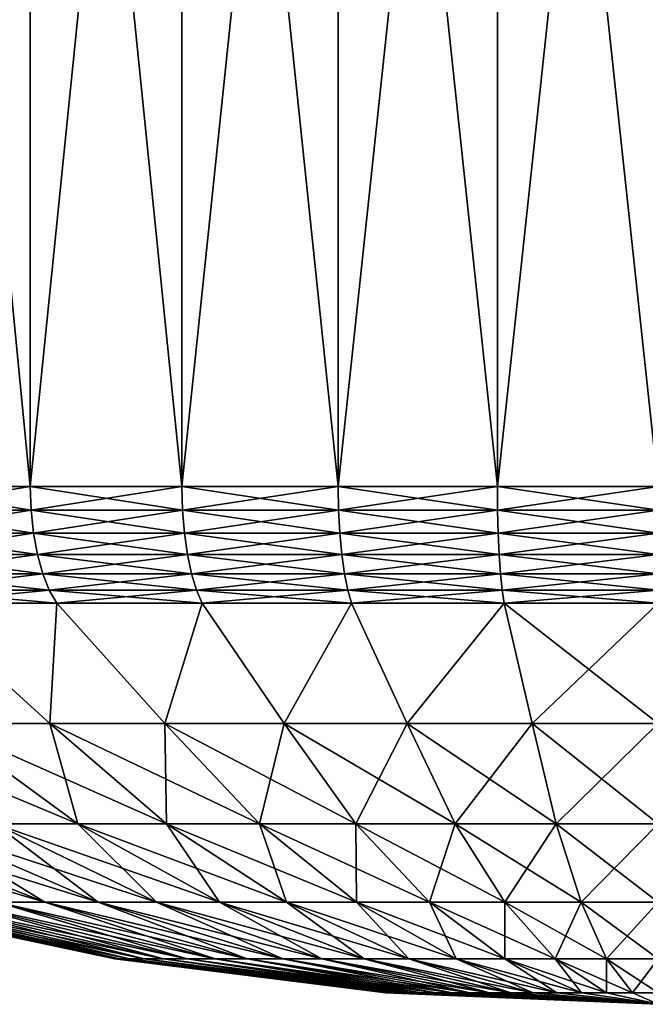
# Model space of a CAD drawing. Header units: metres. Extents: x -109 to 109, y -342 to 116.
# Tile 34 of 213: x -85 to -77, y -36 to -23. Entities that reach past the tile are written whole.
import ezdxf

# ---------------------------------------------------------------- set-up
doc = ezdxf.new("R2010")
doc.units = ezdxf.units.M
doc.layers.add('solid_505140_SW0001', color=7, linetype='CONTINUOUS')

msp = doc.modelspace()

# ---------------------------------------------------------------- linework, layer by layer
at = {"layer": 'solid_505140_SW0001'}
for points in [[(-86.39933, -29.377958, -18.520348), (-86.39933, -10.245251, -18.520348), (-84.536346, -10.245251, -19.401474)], [(-84.536346, -29.377958, -19.401474), (-86.39933, -29.377958, -18.520348), (-84.536346, -10.245251, -19.401474)], [(-84.536346, -29.377958, 19.401474), (-84.536346, -10.245251, 19.401474), (-86.39933, -10.245251, 18.520348)], [(-86.39933, -29.377958, 18.520348), (-84.536346, -29.377958, 19.401474), (-86.39933, -10.245251, 18.520348)], [(-84.536346, -29.377958, -19.401474), (-84.536346, -10.245251, -19.401474), (-82.59597, -10.245251, -20.095751)], [(-82.59597, -29.377958, -20.095751), (-84.536346, -29.377958, -19.401474), (-82.59597, -10.245251, -20.095751)], [(-82.59597, -29.377958, 20.095751), (-82.59597, -10.245251, 20.095751), (-84.536346, -10.245251, 19.401474)], [(-84.536346, -29.377958, 19.401474), (-82.59597, -29.377958, 20.095751), (-84.536346, -10.245251, 19.401474)], [(-82.59597, -29.377958, -20.095751), (-82.59597, -10.245251, -20.095751), (-80.596893, -10.245251, -20.596493)], [(-80.596893, -29.377958, -20.596493), (-82.59597, -29.377958, -20.095751), (-80.596893, -10.245251, -20.596493)], [(-80.596893, -29.377958, 20.596493), (-80.596893, -10.245251, 20.596493), (-82.59597, -10.245251, 20.095751)], [(-82.59597, -29.377958, 20.095751), (-80.596893, -29.377958, 20.596493), (-82.59597, -10.245251, 20.095751)], [(-80.596893, -29.377958, -20.596493), (-80.596893, -10.245251, -20.596493), (-78.558357, -10.245251, -20.89888)], [(-78.558357, -29.377958, -20.89888), (-80.596893, -29.377958, -20.596493), (-78.558357, -10.245251, -20.89888)], [(-78.558357, -29.377958, 20.89888), (-78.558357, -10.245251, 20.89888), (-80.596893, -10.245251, 20.596493)], [(-80.596893, -29.377958, 20.596493), (-78.558357, -29.377958, 20.89888), (-80.596893, -10.245251, 20.596493)], [(-78.558357, -29.377958, -20.89888), (-78.558357, -10.245251, -20.89888), (-76.5, -10.245251, -21)], [(-76.5, -29.377958, -21), (-78.558357, -29.377958, -20.89888), (-76.5, -10.245251, -21)], [(-76.5, -29.377958, 21), (-76.5, -10.245251, 21), (-78.558357, -10.245251, 20.89888)], [(-78.558357, -29.377958, 20.89888), (-76.5, -29.377958, 21), (-78.558357, -10.245251, 20.89888)], [(-84.526009, -29.679909, 19.376497), (-84.536346, -29.377958, 19.401474), (-86.39933, -29.377958, 18.520348)], [(-86.386589, -29.679909, 18.496508), (-84.526009, -29.679909, 19.376497), (-86.39933, -29.377958, 18.520348)], [(-86.386589, -29.679909, -18.496508), (-86.39933, -29.377958, -18.520348), (-84.536346, -29.377958, -19.401474)], [(-84.526009, -29.679909, -19.376497), (-86.386589, -29.679909, -18.496508), (-84.536346, -29.377958, -19.401474)], [(-82.588135, -29.679909, 20.069881), (-82.59597, -29.377958, 20.095751), (-84.536346, -29.377958, 19.401474)], [(-84.526009, -29.679909, 19.376497), (-82.588135, -29.679909, 20.069881), (-84.536346, -29.377958, 19.401474)], [(-84.526009, -29.679909, -19.376497), (-84.536346, -29.377958, -19.401474), (-82.59597, -29.377958, -20.095751)], [(-82.588135, -29.679909, -20.069881), (-84.526009, -29.679909, -19.376497), (-82.59597, -29.377958, -20.095751)], [(-80.591621, -29.679909, 20.569981), (-80.596893, -29.377958, 20.596493), (-82.59597, -29.377958, 20.095751)], [(-82.588135, -29.679909, 20.069881), (-80.591621, -29.679909, 20.569981), (-82.59597, -29.377958, 20.095751)], [(-82.588135, -29.679909, -20.069881), (-82.59597, -29.377958, -20.095751), (-80.596893, -29.377958, -20.596493)], [(-80.591621, -29.679909, -20.569981), (-82.588135, -29.679909, -20.069881), (-80.596893, -29.377958, -20.596493)], [(-78.55571, -29.679909, 20.871979), (-78.558357, -29.377958, 20.89888), (-80.596893, -29.377958, 20.596493)], [(-80.591621, -29.679909, 20.569981), (-78.55571, -29.679909, 20.871979), (-80.596893, -29.377958, 20.596493)], [(-80.591621, -29.679909, -20.569981), (-80.596893, -29.377958, -20.596493), (-78.558357, -29.377958, -20.89888)], [(-78.55571, -29.679909, -20.871979), (-80.591621, -29.679909, -20.569981), (-78.558357, -29.377958, -20.89888)], [(-76.5, -29.679909, 20.972969), (-76.5, -29.377958, 21), (-78.558357, -29.377958, 20.89888)], [(-78.55571, -29.679909, 20.871979), (-76.5, -29.679909, 20.972969), (-78.558357, -29.377958, 20.89888)], [(-78.55571, -29.679909, -20.871979), (-78.558357, -29.377958, -20.89888), (-76.5, -29.377958, -21)], [(-76.5, -29.679909, -20.972969), (-78.55571, -29.679909, -20.871979), (-76.5, -29.377958, -21)], [(-84.495262, -29.972538, 19.302275), (-84.526009, -29.679909, 19.376497), (-86.386589, -29.679909, 18.496508)], [(-86.348717, -29.972538, 18.425655), (-84.495262, -29.972538, 19.302275), (-86.386589, -29.679909, 18.496508)], [(-86.348717, -29.972538, -18.425655), (-86.386589, -29.679909, -18.496508), (-84.526009, -29.679909, -19.376497)], [(-84.495262, -29.972538, -19.302275), (-86.348717, -29.972538, -18.425655), (-84.526009, -29.679909, -19.376497)], [(-82.564812, -29.972538, 19.993002), (-82.588135, -29.679909, 20.069881), (-84.526009, -29.679909, 19.376497)], [(-84.495262, -29.972538, 19.302275), (-82.564812, -29.972538, 19.993002), (-84.526009, -29.679909, 19.376497)], [(-84.495262, -29.972538, -19.302275), (-84.526009, -29.679909, -19.376497), (-82.588135, -29.679909, -20.069881)], [(-82.564812, -29.972538, -19.993002), (-84.495262, -29.972538, -19.302275), (-82.588135, -29.679909, -20.069881)], [(-80.575951, -29.972538, 20.491186), (-80.591621, -29.679909, 20.569981), (-82.588135, -29.679909, 20.069881)], [(-82.564812, -29.972538, 19.993002), (-80.575951, -29.972538, 20.491186), (-82.588135, -29.679909, 20.069881)], [(-82.564812, -29.972538, -19.993002), (-82.588135, -29.679909, -20.069881), (-80.591621, -29.679909, -20.569981)], [(-80.575951, -29.972538, -20.491186), (-82.564812, -29.972538, -19.993002), (-80.591621, -29.679909, -20.569981)], [(-78.547836, -29.972538, 20.792028), (-78.55571, -29.679909, 20.871979), (-80.591621, -29.679909, 20.569981)], [(-80.575951, -29.972538, 20.491186), (-78.547836, -29.972538, 20.792028), (-80.591621, -29.679909, 20.569981)], [(-80.575951, -29.972538, -20.491186), (-80.591621, -29.679909, -20.569981), (-78.55571, -29.679909, -20.871979)], [(-78.547836, -29.972538, -20.792028), (-80.575951, -29.972538, -20.491186), (-78.55571, -29.679909, -20.871979)], [(-78.55571, -29.679909, 20.871979), (-76.5, -29.972538, 20.892632), (-76.5, -29.679909, 20.972969)], [(-78.547836, -29.972538, 20.792028), (-76.5, -29.972538, 20.892632), (-78.55571, -29.679909, 20.871979)], [(-78.547836, -29.972538, -20.792028), (-78.55571, -29.679909, -20.871979), (-76.5, -29.679909, -20.972969)], [(-76.5, -29.972538, -20.892632), (-78.547836, -29.972538, -20.792028), (-76.5, -29.679909, -20.972969)], [(-84.445099, -30.246223, 19.181168), (-84.495262, -29.972538, 19.302275), (-86.348717, -29.972538, 18.425655)], [(-86.286926, -30.246223, 18.310049), (-84.445099, -30.246223, 19.181168), (-86.348717, -29.972538, 18.425655)], [(-86.286926, -30.246223, -18.310049), (-86.348717, -29.972538, -18.425655), (-84.495262, -29.972538, -19.302275)], [(-84.445099, -30.246223, -19.181168), (-86.286926, -30.246223, -18.310049), (-84.495262, -29.972538, -19.302275)], [(-82.526756, -30.246223, 19.867561), (-82.564812, -29.972538, 19.993002), (-84.495262, -29.972538, 19.302275)], [(-84.445099, -30.246223, 19.181168), (-82.526756, -30.246223, 19.867561), (-84.495262, -29.972538, 19.302275)], [(-84.445099, -30.246223, -19.181168), (-84.495262, -29.972538, -19.302275), (-82.564812, -29.972538, -19.993002)], [(-82.526756, -30.246223, -19.867561), (-84.445099, -30.246223, -19.181168), (-82.564812, -29.972538, -19.993002)], [(-80.550377, -30.246223, 20.362619), (-80.575951, -29.972538, 20.491186), (-82.564812, -29.972538, 19.993002)], [(-82.526756, -30.246223, 19.867561), (-80.550377, -30.246223, 20.362619), (-82.564812, -29.972538, 19.993002)], [(-82.526756, -30.246223, -19.867561), (-82.564812, -29.972538, -19.993002), (-80.575951, -29.972538, -20.491186)], [(-80.550377, -30.246223, -20.362619), (-82.526756, -30.246223, -19.867561), (-80.575951, -29.972538, -20.491186)], [(-78.534988, -30.246223, 20.661573), (-78.547836, -29.972538, 20.792028), (-80.575951, -29.972538, 20.491186)], [(-80.550377, -30.246223, 20.362619), (-78.534988, -30.246223, 20.661573), (-80.575951, -29.972538, 20.491186)], [(-80.550377, -30.246223, -20.362619), (-80.575951, -29.972538, -20.491186), (-78.547836, -29.972538, -20.792028)], [(-78.534988, -30.246223, -20.661573), (-80.550377, -30.246223, -20.362619), (-78.547836, -29.972538, -20.792028)], [(-78.547836, -29.972538, 20.792028), (-76.5, -30.246223, 20.761545), (-76.5, -29.972538, 20.892632)], [(-78.534988, -30.246223, 20.661573), (-76.5, -30.246223, 20.761545), (-78.547836, -29.972538, 20.792028)], [(-78.534988, -30.246223, -20.661573), (-78.547836, -29.972538, -20.792028), (-76.5, -29.972538, -20.892632)], [(-76.5, -30.246223, -20.761545), (-78.534988, -30.246223, -20.661573), (-76.5, -29.972538, -20.892632)], [(-84.377113, -30.492243, 19.017035), (-84.445099, -30.246223, 19.181168), (-86.286926, -30.246223, 18.310049)], [(-86.203178, -30.492243, 18.15337), (-84.377113, -30.492243, 19.017035), (-86.286926, -30.246223, 18.310049)], [(-86.203178, -30.492243, -18.15337), (-86.286926, -30.246223, -18.310049), (-84.445099, -30.246223, -19.181168)], [(-84.377113, -30.492243, -19.017035), (-86.203178, -30.492243, -18.15337), (-84.445099, -30.246223, -19.181168)], [(-82.475189, -30.492243, 19.697554), (-82.526756, -30.246223, 19.867561), (-84.445099, -30.246223, 19.181168)], [(-84.377113, -30.492243, 19.017035), (-82.475189, -30.492243, 19.697554), (-84.445099, -30.246223, 19.181168)], [(-84.377113, -30.492243, -19.017035), (-84.445099, -30.246223, -19.181168), (-82.526756, -30.246223, -19.867561)], [(-82.475189, -30.492243, -19.697554), (-84.377113, -30.492243, -19.017035), (-82.526756, -30.246223, -19.867561)], [(-80.515717, -30.492243, 20.188375), (-80.550377, -30.246223, 20.362619), (-82.526756, -30.246223, 19.867561)], [(-82.475189, -30.492243, 19.697554), (-80.515717, -30.492243, 20.188375), (-82.526756, -30.246223, 19.867561)], [(-82.475189, -30.492243, -19.697554), (-82.526756, -30.246223, -19.867561), (-80.550377, -30.246223, -20.362619)], [(-80.515717, -30.492243, -20.188375), (-82.475189, -30.492243, -19.697554), (-80.550377, -30.246223, -20.362619)], [(-78.51757, -30.492243, 20.484772), (-78.534988, -30.246223, 20.661573), (-80.550377, -30.246223, 20.362619)], [(-80.515717, -30.492243, 20.188375), (-78.51757, -30.492243, 20.484772), (-80.550377, -30.246223, 20.362619)], [(-80.515717, -30.492243, -20.188375), (-80.550377, -30.246223, -20.362619), (-78.534988, -30.246223, -20.661573)], [(-78.51757, -30.492243, -20.484772), (-80.515717, -30.492243, -20.188375), (-78.534988, -30.246223, -20.661573)], [(-78.534988, -30.246223, 20.661573), (-76.5, -30.492243, 20.583889), (-76.5, -30.246223, 20.761545)], [(-78.51757, -30.492243, 20.484772), (-76.5, -30.492243, 20.583889), (-78.534988, -30.246223, 20.661573)], [(-78.51757, -30.492243, -20.484772), (-78.534988, -30.246223, -20.661573), (-76.5, -30.246223, -20.761545)], [(-76.5, -30.492243, -20.583889), (-78.51757, -30.492243, -20.484772), (-76.5, -30.246223, -20.761545)], [(-84.293472, -30.702757, 18.815105), (-84.377113, -30.492243, 19.017035), (-86.203178, -30.492243, 18.15337)], [(-86.100143, -30.702757, 17.960611), (-84.293472, -30.702757, 18.815105), (-86.203178, -30.492243, 18.15337)], [(-86.100143, -30.702757, -17.960611), (-86.203178, -30.492243, -18.15337), (-84.377113, -30.492243, -19.017035)], [(-84.293472, -30.702757, -18.815105), (-86.100143, -30.702757, -17.960611), (-84.377113, -30.492243, -19.017035)], [(-82.411743, -30.702757, 19.4884), (-82.475189, -30.492243, 19.697554), (-84.377113, -30.492243, 19.017035)], [(-84.293472, -30.702757, 18.815105), (-82.411743, -30.702757, 19.4884), (-84.377113, -30.492243, 19.017035)], [(-84.293472, -30.702757, -18.815105), (-84.377113, -30.492243, -19.017035), (-82.475189, -30.492243, -19.697554)], [(-82.411743, -30.702757, -19.4884), (-84.293472, -30.702757, -18.815105), (-82.475189, -30.492243, -19.697554)], [(-80.473076, -30.702757, 19.974009), (-80.515717, -30.492243, 20.188375), (-82.475189, -30.492243, 19.697554)], [(-82.411743, -30.702757, 19.4884), (-80.473076, -30.702757, 19.974009), (-82.475189, -30.492243, 19.697554)], [(-82.411743, -30.702757, -19.4884), (-82.475189, -30.492243, -19.697554), (-80.515717, -30.492243, -20.188375)], [(-80.473076, -30.702757, -19.974009), (-82.411743, -30.702757, -19.4884), (-80.515717, -30.492243, -20.188375)], [(-78.496147, -30.702757, 20.267258), (-78.51757, -30.492243, 20.484772), (-80.515717, -30.492243, 20.188375)], [(-80.473076, -30.702757, 19.974009), (-78.496147, -30.702757, 20.267258), (-80.515717, -30.492243, 20.188375)], [(-80.473076, -30.702757, -19.974009), (-80.515717, -30.492243, -20.188375), (-78.51757, -30.492243, -20.484772)], [(-78.496147, -30.702757, -20.267258), (-80.473076, -30.702757, -19.974009), (-78.51757, -30.492243, -20.484772)], [(-78.51757, -30.492243, 20.484772), (-76.5, -30.702757, 20.365322), (-76.5, -30.492243, 20.583889)], [(-78.496147, -30.702757, 20.267258), (-76.5, -30.702757, 20.365322), (-78.51757, -30.492243, 20.484772)], [(-78.496147, -30.702757, -20.267258), (-78.51757, -30.492243, -20.484772), (-76.5, -30.492243, -20.583889)], [(-76.5, -30.702757, -20.365322), (-78.496147, -30.702757, -20.267258), (-76.5, -30.492243, -20.583889)], [(-84.293472, -30.702757, -18.815105), (-85.981735, -30.870329, -17.739094), (-86.100143, -30.702757, -17.960611)], [(-86.100143, -30.702757, 17.960611), (-85.981743, -30.870329, 17.739092), (-84.197342, -30.870329, 18.58305)], [(-86.100143, -30.702757, 17.960611), (-84.197342, -30.870329, 18.58305), (-84.293472, -30.702757, 18.815105)], [(-84.293472, -30.702757, -18.815105), (-84.197342, -30.870329, -18.58305), (-85.981735, -30.870329, -17.739094)], [(-82.411743, -30.702757, -19.4884), (-84.197342, -30.870329, -18.58305), (-84.293472, -30.702757, -18.815105)], [(-84.293472, -30.702757, 18.815105), (-84.197342, -30.870329, 18.58305), (-82.338821, -30.870329, 19.248039)], [(-84.293472, -30.702757, 18.815105), (-82.338821, -30.870329, 19.248039), (-82.411743, -30.702757, 19.4884)], [(-82.411743, -30.702757, -19.4884), (-82.338821, -30.870329, -19.248039), (-84.197342, -30.870329, -18.58305)], [(-80.473076, -30.702757, -19.974009), (-82.338821, -30.870329, -19.248039), (-82.411743, -30.702757, -19.4884)], [(-82.411743, -30.702757, 19.4884), (-82.338821, -30.870329, 19.248039), (-80.424072, -30.870329, 19.727657)], [(-82.411743, -30.702757, 19.4884), (-80.424072, -30.870329, 19.727657), (-80.473076, -30.702757, 19.974009)], [(-80.473076, -30.702757, -19.974009), (-80.424072, -30.870329, -19.727657), (-82.338821, -30.870329, -19.248039)], [(-78.496147, -30.702757, -20.267258), (-80.424072, -30.870329, -19.727657), (-80.473076, -30.702757, -19.974009)], [(-80.473076, -30.702757, 19.974009), (-80.424072, -30.870329, 19.727657), (-78.471527, -30.870329, 20.017288)], [(-80.473076, -30.702757, 19.974009), (-78.471527, -30.870329, 20.017288), (-78.496147, -30.702757, 20.267258)], [(-78.496147, -30.702757, -20.267258), (-78.471527, -30.870329, -20.017288), (-80.424072, -30.870329, -19.727657)], [(-78.496147, -30.702757, 20.267258), (-78.471527, -30.870329, 20.017288), (-76.5, -30.870329, 20.114143)], [(-78.496147, -30.702757, 20.267258), (-76.5, -30.870329, 20.114143), (-76.5, -30.702757, 20.365322)], [(-76.5, -30.702757, -20.365322), (-78.471527, -30.870329, -20.017288), (-78.496147, -30.702757, -20.267258)], [(-76.5, -30.702757, -20.365322), (-76.5, -30.870329, -20.114143), (-78.471527, -30.870329, -20.017288)], [(-84.286156, -32.409298, 15.103033), (-84.197342, -30.870329, 18.58305), (-85.981743, -30.870329, 17.739092)], [(-85.686531, -32.409298, 14.294524), (-84.286156, -32.409298, 15.103033), (-85.981743, -30.870329, 17.739092)], [(-84.286156, -32.409298, -15.103033), (-85.981735, -30.870329, -17.739094), (-84.197342, -30.870329, -18.58305)], [(-84.286156, -32.409298, -15.103033), (-85.686531, -32.409298, -14.294524), (-85.981735, -30.870329, -17.739094)], [(-82.815262, -32.409298, -15.774767), (-84.286156, -32.409298, -15.103033), (-84.197342, -30.870329, -18.58305)], [(-84.286156, -32.409298, 15.103033), (-82.815262, -32.409298, 15.774767), (-84.197342, -30.870329, 18.58305)], [(-82.815262, -32.409298, -15.774767), (-84.197342, -30.870329, -18.58305), (-82.338821, -30.870329, -19.248039)], [(-82.815262, -32.409298, 15.774767), (-82.338821, -30.870329, 19.248039), (-84.197342, -30.870329, 18.58305)], [(-81.287178, -32.409298, -16.30364), (-82.815262, -32.409298, -15.774767), (-82.338821, -30.870329, -19.248039)], [(-82.815262, -32.409298, 15.774767), (-81.287178, -32.409298, 16.30364), (-82.338821, -30.870329, 19.248039)], [(-81.287178, -32.409298, -16.30364), (-82.338821, -30.870329, -19.248039), (-80.424072, -30.870329, -19.727657)], [(-81.287178, -32.409298, 16.30364), (-80.424072, -30.870329, 19.727657), (-82.338821, -30.870329, 19.248039)], [(-79.715744, -32.409298, -16.684868), (-81.287178, -32.409298, -16.30364), (-80.424072, -30.870329, -19.727657)], [(-81.287178, -32.409298, 16.30364), (-79.715744, -32.409298, 16.684868), (-80.424072, -30.870329, 19.727657)], [(-79.715744, -32.409298, -16.684868), (-80.424072, -30.870329, -19.727657), (-78.471527, -30.870329, -20.017288)], [(-79.715744, -32.409298, 16.684868), (-78.471527, -30.870329, 20.017288), (-80.424072, -30.870329, 19.727657)], [(-78.115189, -32.409298, -16.914993), (-79.715744, -32.409298, -16.684868), (-78.471527, -30.870329, -20.017288)], [(-79.715744, -32.409298, 16.684868), (-78.115189, -32.409298, 16.914993), (-78.471527, -30.870329, 20.017288)], [(-78.115189, -32.409298, -16.914993), (-78.471527, -30.870329, -20.017288), (-76.5, -30.870329, -20.114143)], [(-78.471527, -30.870329, 20.017288), (-76.5, -32.409298, 16.991934), (-76.5, -30.870329, 20.114143)], [(-78.115189, -32.409298, 16.914993), (-76.5, -32.409298, 16.991934), (-78.471527, -30.870329, 20.017288)], [(-78.115189, -32.409298, -16.914993), (-76.5, -30.870329, -20.114143), (-76.5, -32.409298, -16.991934)], [(-83.926506, -33.690159, 11.555873), (-85.686531, -32.409298, 14.294524), (-87.003716, -32.409298, 13.356563)], [(-83.926506, -33.690159, 11.555873), (-87.003716, -32.409298, 13.356563), (-84.991333, -33.690159, 10.797612)], [(-82.794426, -33.690159, 12.209481), (-84.286156, -32.409298, 15.103033), (-85.686531, -32.409298, 14.294524)], [(-82.794426, -33.690159, 12.209481), (-85.686531, -32.409298, 14.294524), (-83.926506, -33.690159, 11.555873)], [(-83.926506, -33.690159, -11.555873), (-85.686531, -32.409298, -14.294524), (-84.286156, -32.409298, -15.103033)], [(-84.991333, -33.690159, -10.797612), (-85.686531, -32.409298, -14.294524), (-83.926506, -33.690159, -11.555873)], [(-81.605339, -33.690159, 12.752519), (-82.815262, -32.409298, 15.774767), (-84.286156, -32.409298, 15.103033)], [(-81.605339, -33.690159, 12.752519), (-84.286156, -32.409298, 15.103033), (-82.794426, -33.690159, 12.209481)], [(-82.794426, -33.690159, -12.209481), (-84.286156, -32.409298, -15.103033), (-82.815262, -32.409298, -15.774767)], [(-83.926506, -33.690159, -11.555873), (-84.286156, -32.409298, -15.103033), (-82.794426, -33.690159, -12.209481)], [(-80.370018, -33.690159, 13.180068), (-81.287178, -32.409298, 16.30364), (-82.815262, -32.409298, 15.774767)], [(-80.370018, -33.690159, 13.180068), (-82.815262, -32.409298, 15.774767), (-81.605339, -33.690159, 12.752519)], [(-81.605339, -33.690159, -12.752519), (-82.815262, -32.409298, -15.774767), (-81.287178, -32.409298, -16.30364)], [(-82.794426, -33.690159, -12.209481), (-82.815262, -32.409298, -15.774767), (-81.605339, -33.690159, -12.752519)], [(-81.605339, -33.690159, -12.752519), (-81.287178, -32.409298, -16.30364), (-80.370018, -33.690159, -13.180068)], [(-79.099648, -33.690159, 13.488256), (-79.715744, -32.409298, 16.684868), (-81.287178, -32.409298, 16.30364)], [(-79.099648, -33.690159, 13.488256), (-81.287178, -32.409298, 16.30364), (-80.370018, -33.690159, 13.180068)], [(-80.370018, -33.690159, -13.180068), (-81.287178, -32.409298, -16.30364), (-79.715744, -32.409298, -16.684868)], [(-80.370018, -33.690159, -13.180068), (-79.715744, -32.409298, -16.684868), (-79.099648, -33.690159, -13.488256)], [(-77.80574, -33.690159, 13.674293), (-78.115189, -32.409298, 16.914993), (-79.715744, -32.409298, 16.684868)], [(-77.80574, -33.690159, 13.674293), (-79.715744, -32.409298, 16.684868), (-79.099648, -33.690159, 13.488256)], [(-79.099648, -33.690159, -13.488256), (-79.715744, -32.409298, -16.684868), (-78.115189, -32.409298, -16.914993)], [(-79.099648, -33.690159, -13.488256), (-78.115189, -32.409298, -16.914993), (-77.80574, -33.690159, -13.674293)], [(-77.80574, -33.690159, -13.674293), (-78.115189, -32.409298, -16.914993), (-76.5, -32.409298, -16.991934)], [(-78.115189, -32.409298, 16.914993), (-76.5, -33.690159, 13.736492), (-76.5, -32.409298, 16.991934)], [(-77.80574, -33.690159, 13.674293), (-76.5, -33.690159, 13.736492), (-78.115189, -32.409298, 16.914993)], [(-77.80574, -33.690159, -13.674293), (-76.5, -32.409298, -16.991934), (-76.5, -33.690159, -13.736492)], [(-87.689415, -33.690159, 7.967947), (-84.959984, -34.695656, 6.024324), (-84.349022, -34.695656, 6.801218)], [(-86.881348, -33.690159, 8.995489), (-87.689415, -33.690159, 7.967947), (-84.349022, -34.695656, 6.801218)], [(-86.881348, -33.690159, -8.995489), (-84.349022, -34.695656, -6.801218), (-84.959984, -34.695656, -6.024324)], [(-86.881348, -33.690159, -8.995489), (-85.979263, -33.690159, -9.941566), (-84.349022, -34.695656, -6.801218)], [(-86.881348, -33.690159, 8.995489), (-84.349022, -34.695656, 6.801218), (-83.666985, -34.695656, 7.516519)], [(-85.979263, -33.690159, 9.941566), (-86.881348, -33.690159, 8.995489), (-83.666985, -34.695656, 7.516519)], [(-85.979263, -33.690159, -9.941566), (-83.666985, -34.695656, -7.516519), (-84.349022, -34.695656, -6.801218)], [(-85.979263, -33.690159, -9.941566), (-84.991333, -33.690159, -10.797612), (-83.666985, -34.695656, -7.516519)], [(-85.979263, -33.690159, 9.941566), (-83.666985, -34.695656, 7.516519), (-82.920044, -34.695656, 8.163749)], [(-84.991333, -33.690159, 10.797612), (-85.979263, -33.690159, 9.941566), (-82.920044, -34.695656, 8.163749)], [(-84.991333, -33.690159, -10.797612), (-82.920044, -34.695656, -8.163749), (-83.666985, -34.695656, -7.516519)], [(-84.991333, -33.690159, -10.797612), (-83.926506, -33.690159, -11.555873), (-82.920044, -34.695656, -8.163749)], [(-84.991333, -33.690159, 10.797612), (-82.920044, -34.695656, 8.163749), (-82.11496, -34.695656, 8.737047)], [(-83.926506, -33.690159, 11.555873), (-84.991333, -33.690159, 10.797612), (-82.11496, -34.695656, 8.737047)], [(-83.926506, -33.690159, -11.555873), (-82.11496, -34.695656, -8.737047), (-82.920044, -34.695656, -8.163749)], [(-83.926506, -33.690159, -11.555873), (-82.794426, -33.690159, -12.209481), (-82.11496, -34.695656, -8.737047)], [(-83.926506, -33.690159, 11.555873), (-82.11496, -34.695656, 8.737047), (-81.259026, -34.695656, 9.23122)], [(-82.794426, -33.690159, 12.209481), (-83.926506, -33.690159, 11.555873), (-81.259026, -34.695656, 9.23122)], [(-82.794426, -33.690159, -12.209481), (-81.259026, -34.695656, -9.23122), (-82.11496, -34.695656, -8.737047)], [(-82.794426, -33.690159, -12.209481), (-81.605339, -33.690159, -12.752519), (-81.259026, -34.695656, -9.23122)], [(-82.794426, -33.690159, 12.209481), (-81.259026, -34.695656, 9.23122), (-80.359993, -34.695656, 9.641795)], [(-81.605339, -33.690159, 12.752519), (-82.794426, -33.690159, 12.209481), (-80.359993, -34.695656, 9.641795)], [(-81.605339, -33.690159, -12.752519), (-80.359993, -34.695656, -9.641795), (-81.259026, -34.695656, -9.23122)], [(-81.605339, -33.690159, -12.752519), (-80.370018, -33.690159, -13.180068), (-80.359993, -34.695656, -9.641795)], [(-81.605339, -33.690159, 12.752519), (-80.359993, -34.695656, 9.641795), (-79.426003, -34.695656, 9.965052)], [(-80.370018, -33.690159, 13.180068), (-81.605339, -33.690159, 12.752519), (-79.426003, -34.695656, 9.965052)], [(-80.370018, -33.690159, -13.180068), (-79.426003, -34.695656, -9.965052), (-80.359993, -34.695656, -9.641795)], [(-80.370018, -33.690159, -13.180068), (-79.099648, -33.690159, -13.488256), (-79.426003, -34.695656, -9.965052)], [(-80.370018, -33.690159, 13.180068), (-79.426003, -34.695656, 9.965052), (-78.465515, -34.695656, 10.198064)], [(-79.099648, -33.690159, 13.488256), (-80.370018, -33.690159, 13.180068), (-78.465515, -34.695656, 10.198064)], [(-79.099648, -33.690159, -13.488256), (-78.465515, -34.695656, -10.198064), (-79.426003, -34.695656, -9.965052)], [(-79.099648, -33.690159, -13.488256), (-77.80574, -33.690159, -13.674293), (-78.465515, -34.695656, -10.198064)], [(-79.099648, -33.690159, 13.488256), (-78.465515, -34.695656, 10.198064), (-77.487228, -34.695656, 10.33872)], [(-77.80574, -33.690159, 13.674293), (-79.099648, -33.690159, 13.488256), (-77.487228, -34.695656, 10.33872)], [(-77.80574, -33.690159, -13.674293), (-77.487228, -34.695656, -10.33872), (-78.465515, -34.695656, -10.198064)], [(-77.80574, -33.690159, -13.674293), (-76.5, -33.690159, -13.736492), (-77.487228, -34.695656, -10.33872)], [(-77.80574, -33.690159, 13.674293), (-76.5, -34.695656, 10.385748), (-76.5, -33.690159, 13.736492)], [(-77.80574, -33.690159, 13.674293), (-77.487228, -34.695656, 10.33872), (-76.5, -34.695656, 10.385748)], [(-77.487228, -34.695656, -10.33872), (-76.5, -33.690159, -13.736492), (-76.5, -34.695656, -10.385748)], [(-86.873985, -34.695656, -0.494174), (-83.455063, -35.418804, -0.33131), (-83.455063, -35.418804, 0.33131)], [(-86.873985, -34.695656, -0.494174), (-86.780037, -34.695656, -1.478046), (-83.455063, -35.418804, -0.33131)], [(-86.873985, -34.695656, 0.494174), (-83.455063, -35.418804, 0.33131), (-83.392075, -35.418804, 0.990931)], [(-86.873985, -34.695656, 0.494174), (-86.873985, -34.695656, -0.494174), (-83.455063, -35.418804, 0.33131)], [(-86.780037, -34.695656, 1.478046), (-86.873985, -34.695656, 0.494174), (-83.392075, -35.418804, 0.990931)], [(-86.780037, -34.695656, -1.478046), (-83.392075, -35.418804, -0.990931), (-83.455063, -35.418804, -0.33131)], [(-86.780037, -34.695656, -1.478046), (-86.592987, -34.695656, -2.448533), (-83.392075, -35.418804, -0.990931)], [(-86.780037, -34.695656, 1.478046), (-83.392075, -35.418804, 0.990931), (-83.26667, -35.418804, 1.641577)], [(-86.592987, -34.695656, 2.448533), (-86.780037, -34.695656, 1.478046), (-83.26667, -35.418804, 1.641577)], [(-86.592987, -34.695656, -2.448533), (-83.26667, -35.418804, -1.641577), (-83.392075, -35.418804, -0.990931)], [(-86.592987, -34.695656, -2.448533), (-86.314537, -34.695656, -3.396845), (-83.26667, -35.418804, -1.641577)], [(-86.592987, -34.695656, 2.448533), (-83.26667, -35.418804, 1.641577), (-83.079994, -35.418804, 2.277357)], [(-86.314537, -34.695656, 3.396845), (-86.592987, -34.695656, 2.448533), (-83.079994, -35.418804, 2.277357)], [(-86.314537, -34.695656, -3.396845), (-83.079994, -35.418804, -2.277357), (-83.26667, -35.418804, -1.641577)], [(-86.314537, -34.695656, -3.396845), (-85.947205, -34.695656, -4.314395), (-83.079994, -35.418804, -2.277357)], [(-86.314537, -34.695656, 3.396845), (-83.079994, -35.418804, 2.277357), (-82.833717, -35.418804, 2.892513)], [(-85.947205, -34.695656, 4.314395), (-86.314537, -34.695656, 3.396845), (-82.833717, -35.418804, 2.892513)], [(-85.947205, -34.695656, -4.314395), (-82.833717, -35.418804, -2.892513), (-83.079994, -35.418804, -2.277357)], [(-85.947205, -34.695656, -4.314395), (-85.494324, -34.695656, -5.192874), (-82.833717, -35.418804, -2.892513)], [(-85.947205, -34.695656, 4.314395), (-82.833717, -35.418804, 2.892513), (-82.53009, -35.418804, 3.481474)], [(-85.494324, -34.695656, 5.192874), (-85.947205, -34.695656, 4.314395), (-82.53009, -35.418804, 3.481474)], [(-85.494324, -34.695656, -5.192874), (-82.53009, -35.418804, -3.481474), (-82.833717, -35.418804, -2.892513)], [(-85.494324, -34.695656, -5.192874), (-84.959984, -34.695656, -6.024324), (-82.53009, -35.418804, -3.481474)], [(-85.494324, -34.695656, 5.192874), (-82.53009, -35.418804, 3.481474), (-82.171852, -35.418804, 4.038906)], [(-84.959984, -34.695656, 6.024324), (-85.494324, -34.695656, 5.192874), (-82.171852, -35.418804, 4.038906)], [(-84.959984, -34.695656, -6.024324), (-82.171852, -35.418804, -4.038906), (-82.53009, -35.418804, -3.481474)], [(-84.959984, -34.695656, -6.024324), (-84.349022, -34.695656, -6.801218), (-82.171852, -35.418804, -4.038906)], [(-84.959984, -34.695656, 6.024324), (-82.171852, -35.418804, 4.038906), (-81.762245, -35.418804, 4.559761)], [(-84.349022, -34.695656, 6.801218), (-84.959984, -34.695656, 6.024324), (-81.762245, -35.418804, 4.559761)], [(-84.349022, -34.695656, -6.801218), (-81.762245, -35.418804, -4.559761), (-82.171852, -35.418804, -4.038906)], [(-84.349022, -34.695656, -6.801218), (-83.666985, -34.695656, -7.516519), (-81.762245, -35.418804, -4.559761)], [(-84.349022, -34.695656, 6.801218), (-81.762245, -35.418804, 4.559761), (-81.304985, -35.418804, 5.039322)], [(-83.666985, -34.695656, 7.516519), (-84.349022, -34.695656, 6.801218), (-81.304985, -35.418804, 5.039322)], [(-83.666985, -34.695656, -7.516519), (-81.304985, -35.418804, -5.039322), (-81.762245, -35.418804, -4.559761)], [(-83.666985, -34.695656, -7.516519), (-82.920044, -34.695656, -8.163749), (-81.304985, -35.418804, -5.039322)], [(-83.666985, -34.695656, 7.516519), (-81.304985, -35.418804, 5.039322), (-80.804207, -35.418804, 5.473247)], [(-82.920044, -34.695656, 8.163749), (-83.666985, -34.695656, 7.516519), (-80.804207, -35.418804, 5.473247)], [(-82.920044, -34.695656, -8.163749), (-80.804207, -35.418804, -5.473247), (-81.304985, -35.418804, -5.039322)], [(-82.920044, -34.695656, -8.163749), (-82.11496, -34.695656, -8.737047), (-80.804207, -35.418804, -5.473247)], [(-82.920044, -34.695656, 8.163749), (-80.804207, -35.418804, 5.473247), (-80.26445, -35.418804, 5.857604)], [(-82.11496, -34.695656, 8.737047), (-82.920044, -34.695656, 8.163749), (-80.26445, -35.418804, 5.857604)], [(-82.11496, -34.695656, -8.737047), (-80.26445, -35.418804, -5.857604), (-80.804207, -35.418804, -5.473247)], [(-82.11496, -34.695656, -8.737047), (-81.259026, -34.695656, -9.23122), (-80.26445, -35.418804, -5.857604)], [(-82.11496, -34.695656, 8.737047), (-80.26445, -35.418804, 5.857604), (-79.690605, -35.418804, 6.188914)], [(-81.259026, -34.695656, 9.23122), (-82.11496, -34.695656, 8.737047), (-79.690605, -35.418804, 6.188914)], [(-81.259026, -34.695656, -9.23122), (-79.690605, -35.418804, -6.188914), (-80.26445, -35.418804, -5.857604)], [(-81.259026, -34.695656, -9.23122), (-80.359993, -34.695656, -9.641795), (-79.690605, -35.418804, -6.188914)], [(-81.259026, -34.695656, 9.23122), (-79.690605, -35.418804, 6.188914), (-79.087868, -35.418804, 6.464177)], [(-80.359993, -34.695656, 9.641795), (-81.259026, -34.695656, 9.23122), (-79.087868, -35.418804, 6.464177)], [(-80.359993, -34.695656, -9.641795), (-79.087868, -35.418804, -6.464177), (-79.690605, -35.418804, -6.188914)], [(-80.359993, -34.695656, -9.641795), (-79.426003, -34.695656, -9.965052), (-79.087868, -35.418804, -6.464177)], [(-80.359993, -34.695656, 9.641795), (-79.087868, -35.418804, 6.464177), (-78.461685, -35.418804, 6.680899)], [(-79.426003, -34.695656, 9.965052), (-80.359993, -34.695656, 9.641795), (-78.461685, -35.418804, 6.680899)], [(-79.426003, -34.695656, -9.965052), (-78.461685, -35.418804, -6.680899), (-79.087868, -35.418804, -6.464177)], [(-79.426003, -34.695656, -9.965052), (-78.465515, -34.695656, -10.198064), (-78.461685, -35.418804, -6.680899)], [(-79.426003, -34.695656, 9.965052), (-78.461685, -35.418804, 6.680899), (-77.817749, -35.418804, 6.837118)], [(-78.465515, -34.695656, 10.198064), (-79.426003, -34.695656, 9.965052), (-77.817749, -35.418804, 6.837118)], [(-78.465515, -34.695656, -10.198064), (-77.817749, -35.418804, -6.837118), (-78.461685, -35.418804, -6.680899)], [(-78.465515, -34.695656, -10.198064), (-77.487228, -34.695656, -10.33872), (-77.817749, -35.418804, -6.837118)], [(-78.465515, -34.695656, 10.198064), (-77.817749, -35.418804, 6.837118), (-77.161873, -35.418804, 6.931418)], [(-77.487228, -34.695656, 10.33872), (-78.465515, -34.695656, 10.198064), (-77.161873, -35.418804, 6.931418)], [(-77.487228, -34.695656, -10.33872), (-77.161873, -35.418804, -6.931418), (-77.817749, -35.418804, -6.837118)], [(-77.487228, -34.695656, -10.33872), (-76.5, -34.695656, -10.385748), (-77.161873, -35.418804, -6.931418)], [(-77.487228, -34.695656, 10.33872), (-76.5, -35.418804, 6.962947), (-76.5, -34.695656, 10.385748)], [(-77.487228, -34.695656, 10.33872), (-77.161873, -35.418804, 6.931418), (-76.5, -35.418804, 6.962947)], [(-77.161873, -35.418804, -6.931418), (-76.5, -34.695656, -10.385748), (-76.5, -35.418804, -6.962947)], [(-83.455063, -35.418804, -0.33131), (-79.987885, -35.854595, -0.166148), (-79.987885, -35.854595, 0.166148)], [(-83.455063, -35.418804, -0.33131), (-83.392075, -35.418804, -0.990931), (-79.987885, -35.854595, -0.166148)], [(-83.455063, -35.418804, 0.33131), (-79.987885, -35.854595, 0.166148), (-79.956299, -35.854595, 0.49694)], [(-83.455063, -35.418804, 0.33131), (-83.455063, -35.418804, -0.33131), (-79.987885, -35.854595, 0.166148)], [(-83.392075, -35.418804, 0.990931), (-83.455063, -35.418804, 0.33131), (-79.956299, -35.854595, 0.49694)], [(-83.392075, -35.418804, -0.990931), (-79.956299, -35.854595, -0.49694), (-79.987885, -35.854595, -0.166148)], [(-83.392075, -35.418804, -0.990931), (-83.26667, -35.418804, -1.641577), (-79.956299, -35.854595, -0.49694)], [(-83.392075, -35.418804, 0.990931), (-79.956299, -35.854595, 0.49694), (-79.89341, -35.854595, 0.823232)], [(-83.26667, -35.418804, 1.641577), (-83.392075, -35.418804, 0.990931), (-79.89341, -35.854595, 0.823232)], [(-83.26667, -35.418804, -1.641577), (-79.89341, -35.854595, -0.823232), (-79.956299, -35.854595, -0.49694)], [(-83.26667, -35.418804, -1.641577), (-83.079994, -35.418804, -2.277357), (-79.89341, -35.854595, -0.823232)], [(-83.26667, -35.418804, 1.641577), (-79.89341, -35.854595, 0.823232), (-79.799789, -35.854595, 1.142069)], [(-83.079994, -35.418804, 2.277357), (-83.26667, -35.418804, 1.641577), (-79.799789, -35.854595, 1.142069)], [(-83.079994, -35.418804, -2.277357), (-79.799789, -35.854595, -1.142069), (-79.89341, -35.854595, -0.823232)], [(-83.079994, -35.418804, -2.277357), (-82.833717, -35.418804, -2.892513), (-79.799789, -35.854595, -1.142069)], [(-83.079994, -35.418804, 2.277357), (-79.799789, -35.854595, 1.142069), (-79.676285, -35.854595, 1.450562)], [(-82.833717, -35.418804, 2.892513), (-83.079994, -35.418804, 2.277357), (-79.676285, -35.854595, 1.450562)], [(-82.833717, -35.418804, -2.892513), (-79.676285, -35.854595, -1.450562), (-79.799789, -35.854595, -1.142069)], [(-82.833717, -35.418804, -2.892513), (-82.53009, -35.418804, -3.481474), (-79.676285, -35.854595, -1.450562)], [(-82.833717, -35.418804, 2.892513), (-79.676285, -35.854595, 1.450562), (-79.524017, -35.854595, 1.745919)], [(-82.53009, -35.418804, 3.481474), (-82.833717, -35.418804, 2.892513), (-79.524017, -35.854595, 1.745919)], [(-82.53009, -35.418804, -3.481474), (-79.524017, -35.854595, -1.745919), (-79.676285, -35.854595, -1.450562)], [(-82.53009, -35.418804, -3.481474), (-82.171852, -35.418804, -4.038906), (-79.524017, -35.854595, -1.745919)], [(-82.53009, -35.418804, 3.481474), (-79.524017, -35.854595, 1.745919), (-79.344368, -35.854595, 2.025465)], [(-82.171852, -35.418804, 4.038906), (-82.53009, -35.418804, 3.481474), (-79.344368, -35.854595, 2.025465)], [(-82.171852, -35.418804, -4.038906), (-79.344368, -35.854595, -2.025465), (-79.524017, -35.854595, -1.745919)], [(-82.171852, -35.418804, -4.038906), (-81.762245, -35.418804, -4.559761), (-79.344368, -35.854595, -2.025465)], [(-82.171852, -35.418804, 4.038906), (-79.344368, -35.854595, 2.025465), (-79.138954, -35.854595, 2.286668)], [(-81.762245, -35.418804, 4.559761), (-82.171852, -35.418804, 4.038906), (-79.138954, -35.854595, 2.286668)], [(-81.762245, -35.418804, -4.559761), (-79.138954, -35.854595, -2.286668), (-79.344368, -35.854595, -2.025465)], [(-81.762245, -35.418804, -4.559761), (-81.304985, -35.418804, -5.039322), (-79.138954, -35.854595, -2.286668)], [(-81.762245, -35.418804, 4.559761), (-79.138954, -35.854595, 2.286668), (-78.909645, -35.854595, 2.527163)], [(-81.304985, -35.418804, 5.039322), (-81.762245, -35.418804, 4.559761), (-78.909645, -35.854595, 2.527163)], [(-81.304985, -35.418804, -5.039322), (-78.909645, -35.854595, -2.527163), (-79.138954, -35.854595, -2.286668)], [(-81.304985, -35.418804, -5.039322), (-80.804207, -35.418804, -5.473247), (-78.909645, -35.854595, -2.527163)], [(-81.304985, -35.418804, 5.039322), (-78.909645, -35.854595, 2.527163), (-78.658508, -35.854595, 2.744771)], [(-80.804207, -35.418804, 5.473247), (-81.304985, -35.418804, 5.039322), (-78.658508, -35.854595, 2.744771)], [(-80.804207, -35.418804, -5.473247), (-78.658508, -35.854595, -2.744771), (-78.909645, -35.854595, -2.527163)], [(-80.804207, -35.418804, -5.473247), (-80.26445, -35.418804, -5.857604), (-78.658508, -35.854595, -2.744771)], [(-80.804207, -35.418804, 5.473247), (-78.658508, -35.854595, 2.744771), (-78.387833, -35.854595, 2.937522)], [(-80.26445, -35.418804, 5.857604), (-80.804207, -35.418804, 5.473247), (-78.387833, -35.854595, 2.937522)], [(-80.26445, -35.418804, -5.857604), (-78.387833, -35.854595, -2.937522), (-78.658508, -35.854595, -2.744771)], [(-80.26445, -35.418804, -5.857604), (-79.690605, -35.418804, -6.188914), (-78.387833, -35.854595, -2.937522)], [(-80.26445, -35.418804, 5.857604), (-78.387833, -35.854595, 2.937522), (-78.100052, -35.854595, 3.10367)], [(-79.690605, -35.418804, 6.188914), (-80.26445, -35.418804, 5.857604), (-78.100052, -35.854595, 3.10367)], [(-79.690605, -35.418804, -6.188914), (-78.100052, -35.854595, -3.10367), (-78.387833, -35.854595, -2.937522)], [(-79.690605, -35.418804, -6.188914), (-79.087868, -35.418804, -6.464177), (-78.100052, -35.854595, -3.10367)], [(-79.690605, -35.418804, 6.188914), (-78.100052, -35.854595, 3.10367), (-77.797783, -35.854595, 3.241711)], [(-79.087868, -35.418804, 6.464177), (-79.690605, -35.418804, 6.188914), (-77.797783, -35.854595, 3.241711)], [(-79.087868, -35.418804, -6.464177), (-77.797783, -35.854595, -3.241711), (-78.100052, -35.854595, -3.10367)], [(-79.087868, -35.418804, -6.464177), (-78.461685, -35.418804, -6.680899), (-77.797783, -35.854595, -3.241711)], [(-79.087868, -35.418804, 6.464177), (-77.797783, -35.854595, 3.241711), (-77.483765, -35.854595, 3.350395)], [(-78.461685, -35.418804, 6.680899), (-79.087868, -35.418804, 6.464177), (-77.483765, -35.854595, 3.350395)], [(-78.461685, -35.418804, -6.680899), (-77.483765, -35.854595, -3.350395), (-77.797783, -35.854595, -3.241711)], [(-78.461685, -35.418804, -6.680899), (-77.817749, -35.418804, -6.837118), (-77.483765, -35.854595, -3.350395)], [(-78.461685, -35.418804, 6.680899), (-77.483765, -35.854595, 3.350395), (-77.160835, -35.854595, 3.428737)], [(-77.817749, -35.418804, 6.837118), (-78.461685, -35.418804, 6.680899), (-77.160835, -35.854595, 3.428737)], [(-77.817749, -35.418804, -6.837118), (-77.160835, -35.854595, -3.428737), (-77.483765, -35.854595, -3.350395)], [(-77.817749, -35.418804, -6.837118), (-77.161873, -35.418804, -6.931418), (-77.160835, -35.854595, -3.428737)], [(-77.817749, -35.418804, 6.837118), (-77.160835, -35.854595, 3.428737), (-76.831917, -35.854595, 3.476027)], [(-77.161873, -35.418804, 6.931418), (-77.817749, -35.418804, 6.837118), (-76.831917, -35.854595, 3.476027)], [(-77.161873, -35.418804, -6.931418), (-76.5, -35.418804, -6.962947), (-76.831917, -35.854595, -3.476027)], [(-77.161873, -35.418804, 6.931418), (-76.5, -35.854595, 3.491839), (-76.5, -35.418804, 6.962947)], [(-77.161873, -35.418804, 6.931418), (-76.831917, -35.854595, 3.476027), (-76.5, -35.854595, 3.491839)], [(-77.161873, -35.418804, -6.931418), (-76.831917, -35.854595, -3.476027), (-77.160835, -35.854595, -3.428737)], [(-76.831917, -35.854595, -3.476027), (-76.5, -35.418804, -6.962947), (-76.5, -35.854595, -3.491839)], [(-79.987885, -35.854595, -0.166148), (-79.956299, -35.854595, -0.49694), (-76.5, -36)], [(-79.987885, -35.854595, 0.166148), (-79.987885, -35.854595, -0.166148), (-76.5, -36)], [(-79.956299, -35.854595, 0.49694), (-79.987885, -35.854595, 0.166148), (-76.5, -36)], [(-79.956299, -35.854595, -0.49694), (-79.89341, -35.854595, -0.823232), (-76.5, -36)], [(-79.89341, -35.854595, 0.823232), (-79.956299, -35.854595, 0.49694), (-76.5, -36)], [(-79.89341, -35.854595, -0.823232), (-79.799789, -35.854595, -1.142069), (-76.5, -36)], [(-79.799789, -35.854595, 1.142069), (-79.89341, -35.854595, 0.823232), (-76.5, -36)], [(-79.799789, -35.854595, -1.142069), (-79.676285, -35.854595, -1.450562), (-76.5, -36)], [(-79.676285, -35.854595, 1.450562), (-79.799789, -35.854595, 1.142069), (-76.5, -36)], [(-79.676285, -35.854595, -1.450562), (-79.524017, -35.854595, -1.745919), (-76.5, -36)], [(-79.524017, -35.854595, 1.745919), (-79.676285, -35.854595, 1.450562), (-76.5, -36)], [(-79.524017, -35.854595, -1.745919), (-79.344368, -35.854595, -2.025465), (-76.5, -36)], [(-79.344368, -35.854595, 2.025465), (-79.524017, -35.854595, 1.745919), (-76.5, -36)], [(-79.344368, -35.854595, -2.025465), (-79.138954, -35.854595, -2.286668), (-76.5, -36)], [(-79.138954, -35.854595, 2.286668), (-79.344368, -35.854595, 2.025465), (-76.5, -36)], [(-79.138954, -35.854595, -2.286668), (-78.909645, -35.854595, -2.527163), (-76.5, -36)], [(-78.909645, -35.854595, 2.527163), (-79.138954, -35.854595, 2.286668), (-76.5, -36)], [(-78.909645, -35.854595, -2.527163), (-78.658508, -35.854595, -2.744771), (-76.5, -36)], [(-78.658508, -35.854595, 2.744771), (-78.909645, -35.854595, 2.527163), (-76.5, -36)], [(-78.658508, -35.854595, -2.744771), (-78.387833, -35.854595, -2.937522), (-76.5, -36)], [(-78.387833, -35.854595, 2.937522), (-78.658508, -35.854595, 2.744771), (-76.5, -36)], [(-78.387833, -35.854595, -2.937522), (-78.100052, -35.854595, -3.10367), (-76.5, -36)], [(-78.100052, -35.854595, 3.10367), (-78.387833, -35.854595, 2.937522), (-76.5, -36)], [(-78.100052, -35.854595, -3.10367), (-77.797783, -35.854595, -3.241711), (-76.5, -36)], [(-77.797783, -35.854595, 3.241711), (-78.100052, -35.854595, 3.10367), (-76.5, -36)], [(-77.797783, -35.854595, -3.241711), (-77.483765, -35.854595, -3.350395), (-76.5, -36)], [(-77.483765, -35.854595, 3.350395), (-77.797783, -35.854595, 3.241711), (-76.5, -36)], [(-77.483765, -35.854595, -3.350395), (-77.160835, -35.854595, -3.428737), (-76.5, -36)], [(-77.160835, -35.854595, 3.428737), (-77.483765, -35.854595, 3.350395), (-76.5, -36)], [(-77.160835, -35.854595, -3.428737), (-76.831917, -35.854595, -3.476027), (-76.5, -36)], [(-76.831917, -35.854595, 3.476027), (-77.160835, -35.854595, 3.428737), (-76.5, -36)], [(-76.831917, -35.854595, -3.476027), (-76.5, -35.854595, -3.491839), (-76.5, -36)], [(-76.831917, -35.854595, 3.476027), (-76.5, -36), (-76.5, -35.854595, 3.491839)]]:
    msp.add_3dface(points, dxfattribs=at)

doc.saveas('drawing.dxf')
